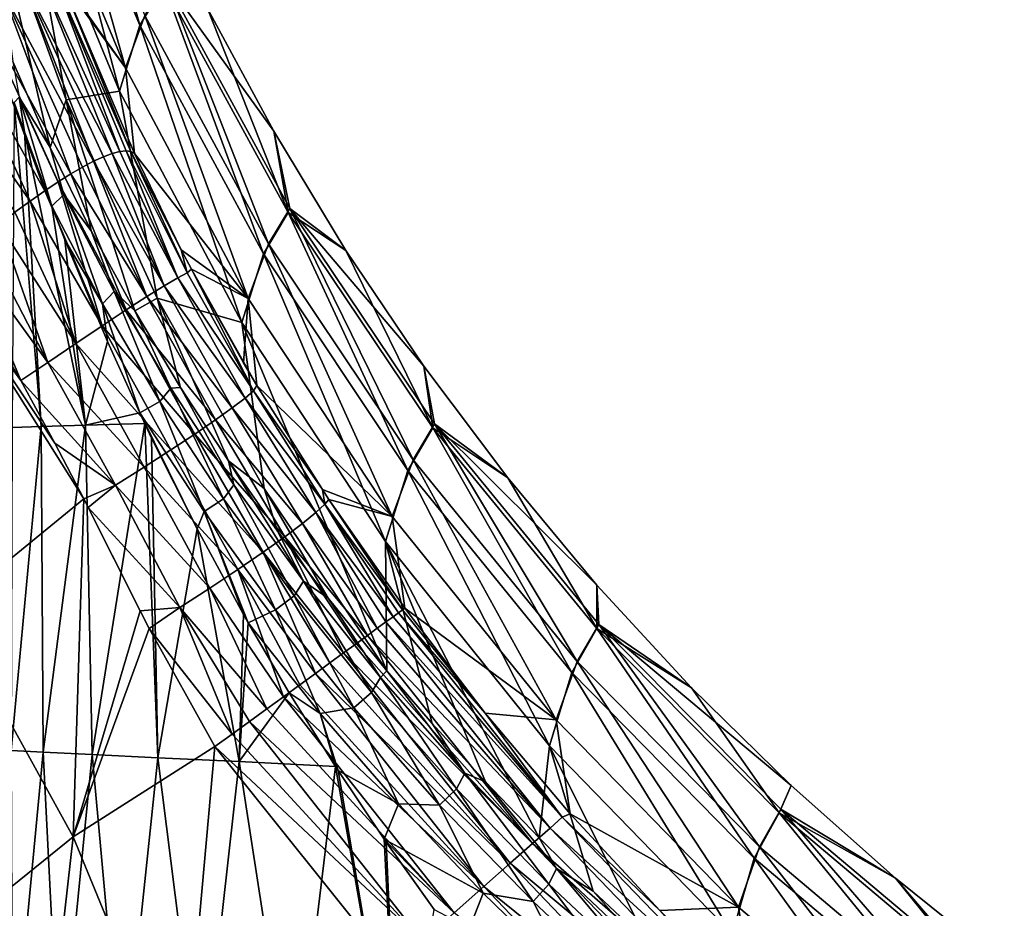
# Model space of a CAD drawing. Header units: metres. Extents: x -109 to 109, y -342 to 116.
# Tile 134 of 213: x 28.19 to 35.26, y -2.49 to 3.89. Entities that reach past the tile are written whole.
import ezdxf

# ---------------------------------------------------------------- set-up
doc = ezdxf.new("R2010")
doc.units = ezdxf.units.M
doc.layers.add('solid_505140_SW0001', color=7, linetype='CONTINUOUS')

msp = doc.modelspace()

# ---------------------------------------------------------------- linework, layer by layer
at = {"layer": 'solid_505140_SW0001'}
for points in [[(28.487915, 5.853257, 5.586347), (28.321859, 5.574512, 11.862857), (29.050468, 3.854663, 11.718528)], [(29.223375, 4.142411, 5.528035), (28.487915, 5.853257, 5.586347), (29.050468, 3.854663, 11.718528)], [(28.354559, 5.640936, -10.575885), (28.946348, 3.5469, -15.98595), (28.226315, 5.277686, -16.190516)], [(29.085403, 3.924201, -10.449349), (28.946348, 3.5469, -15.98595), (28.354559, 5.640936, -10.575885)], [(28.321859, 5.574512, 11.862857), (28.189077, 5.115954, 18.119154), (28.904327, 3.379283, 17.887438)], [(29.050468, 3.854663, 11.718528), (28.321859, 5.574512, 11.862857), (28.904327, 3.379283, 17.887438)], [(28.464703, 4.22648, -19.166346), (28.226315, 5.277686, -16.190516), (28.946348, 3.5469, -15.98595)], [(28.189077, 5.115954, 18.119154), (27.980587, 4.790154, 24.399416), (28.518972, 3.318405, 24.131254)], [(28.904327, 3.379283, 17.887438), (28.189077, 5.115954, 18.119154), (28.518972, 3.318405, 24.131254)], [(28.40624, 2.974081, 27.73753), (28.518972, 3.318405, 24.131254), (27.980587, 4.790154, 24.399416)], [(28.135778, 3.59353, 28.51034), (28.40624, 2.974081, 27.73753), (27.980587, 4.790154, 24.399416)], [(28.851326, 2.931969, -20.049654), (28.211964, 4.173317, -20.12562), (28.336115, 4.206606, -19.820017)], [(28.905886, 2.946112, -19.898041), (28.336115, 4.206606, -19.820017), (28.426741, 4.21016, -19.501141)], [(28.905886, 2.946112, -19.898041), (28.851326, 2.931969, -20.049654), (28.336115, 4.206606, -19.820017)], [(28.985415, 2.945729, -19.589762), (28.426741, 4.21016, -19.501141), (28.481037, 4.183965, -19.17523)], [(28.950718, 2.950655, -19.744034), (28.905886, 2.946112, -19.898041), (28.426741, 4.21016, -19.501141)], [(28.985415, 2.945729, -19.589762), (28.950718, 2.950655, -19.744034), (28.426741, 4.21016, -19.501141)], [(28.481037, 4.183965, -19.17523), (28.464703, 4.22648, -19.166346), (28.946348, 3.5469, -15.98595)], [(29.010059, 2.931279, -19.436905), (28.481037, 4.183965, -19.17523), (28.946348, 3.5469, -15.98595)], [(28.985415, 2.945729, -19.589762), (28.481037, 4.183965, -19.17523), (29.010059, 2.931279, -19.436905)], [(28.553345, 2.785689, -20.589943), (27.873297, 4.020197, -20.671488), (28.056839, 4.110959, -20.41157)], [(28.716307, 2.875762, -20.336498), (28.056839, 4.110959, -20.41157), (28.211964, 4.173317, -20.12562)], [(28.637774, 2.834627, -20.468134), (28.553345, 2.785689, -20.589943), (28.056839, 4.110959, -20.41157)], [(28.716307, 2.875762, -20.336498), (28.637774, 2.834627, -20.468134), (28.056839, 4.110959, -20.41157)], [(28.787848, 2.908401, -20.196415), (28.716307, 2.875762, -20.336498), (28.211964, 4.173317, -20.12562)], [(28.851326, 2.931969, -20.049654), (28.787848, 2.908401, -20.196415), (28.211964, 4.173317, -20.12562)], [(29.223375, 4.142411, 5.528035), (29.050468, 3.854663, 11.718528), (29.937351, 2.210088, 11.582904)], [(29.973816, 2.282835, -10.331182), (29.085403, 3.924201, -10.449349), (29.236736, 4.173257, -4.898343)], [(30.114885, 2.50721, 5.476843), (29.223375, 4.142411, 5.528035), (29.937351, 2.210088, 11.582904)], [(29.536699, 3.974735, 0.003609), (29.223375, 4.142411, 5.528035), (30.114885, 2.50721, 5.476843)], [(29.236736, 4.173257, -4.898343), (29.536699, 3.974735, 0.003609), (30.011475, 3.091959, 0.003584)], [(30.127951, 2.536987, -4.855612), (29.236736, 4.173257, -4.898343), (30.011475, 3.091959, 0.003584)], [(29.973816, 2.282835, -10.331182), (29.236736, 4.173257, -4.898343), (30.127951, 2.536987, -4.855612)], [(28.365704, 2.663891, -20.806767), (27.664589, 3.902435, -20.899817), (27.873297, 4.020197, -20.671488)], [(28.46277, 2.728845, -20.702602), (28.365704, 2.663891, -20.806767), (27.873297, 4.020197, -20.671488)], [(28.553345, 2.785689, -20.589943), (28.46277, 2.728845, -20.702602), (27.873297, 4.020197, -20.671488)], [(30.011475, 3.091959, 0.003584), (29.536699, 3.974735, 0.003609), (30.114885, 2.50721, 5.476843)], [(28.26174, 2.590486, -20.90258), (27.435503, 3.760692, -21.092808), (27.664589, 3.902435, -20.899817)], [(28.365704, 2.663891, -20.806767), (28.26174, 2.590486, -20.90258), (27.664589, 3.902435, -20.899817)], [(29.085403, 3.924201, -10.449349), (29.82732, 1.89103, -15.791271), (28.946348, 3.5469, -15.98595)], [(29.973816, 2.282835, -10.331182), (29.82732, 1.89103, -15.791271), (29.085403, 3.924201, -10.449349)], [(29.050468, 3.854663, 11.718528), (28.904327, 3.379283, 17.887438), (29.781971, 1.717332, 17.66617)], [(29.937351, 2.210088, 11.582904), (29.050468, 3.854663, 11.718528), (29.781971, 1.717332, 17.66617)], [(28.26174, 2.590486, -20.90258), (28.152205, 2.509478, -20.988369), (27.435503, 3.760692, -21.092808)], [(28.183397, 3.335812, 28.670116), (28.40624, 2.974081, 27.73753), (28.135778, 3.59353, 28.51034)], [(29.010059, 2.931279, -19.436905), (28.946348, 3.5469, -15.98595), (29.82732, 1.89103, -15.791271)], [(28.183397, 3.335812, 28.670116), (28.147493, 3.297263, 28.865023), (28.220541, 3.088234, 28.671577)], [(28.183397, 3.335812, 28.670116), (28.502666, 2.63641, 27.796642), (28.40624, 2.974081, 27.73753)], [(28.183397, 3.335812, 28.670116), (28.220541, 3.088234, 28.671577), (28.417141, 2.554697, 28.180531)], [(28.183397, 3.335812, 28.670116), (28.417141, 2.554697, 28.180531), (28.502666, 2.63641, 27.796642)], [(28.904327, 3.379283, 17.887438), (28.518972, 3.318405, 24.131254), (29.174486, 1.893503, 23.87092)], [(29.781971, 1.717332, 17.66617), (28.904327, 3.379283, 17.887438), (29.174486, 1.893503, 23.87092)], [(28.132605, 0.962425, 29.860676), (28.340237, 0.969528, 28.796759), (28.147493, 3.297263, 28.865023)], [(28.340237, 0.969528, 28.796759), (28.220541, 3.088234, 28.671577), (28.147493, 3.297263, 28.865023)], [(28.40624, 2.974081, 27.73753), (28.699591, 2.376575, 27.000658), (28.518972, 3.318405, 24.131254)], [(29.012552, 1.801985, 26.302792), (29.174486, 1.893503, 23.87092), (28.518972, 3.318405, 24.131254)], [(28.699591, 2.376575, 27.000658), (29.012552, 1.801985, 26.302792), (28.518972, 3.318405, 24.131254)], [(28.658468, 0.980415, 27.760567), (28.417141, 2.554697, 28.180531), (28.220541, 3.088234, 28.671577)], [(28.340237, 0.969528, 28.796759), (28.658468, 0.980415, 27.760567), (28.220541, 3.088234, 28.671577)], [(30.529926, 2.234042, 0.003562), (30.011475, 3.091959, 0.003584), (30.114885, 2.50721, 5.476843)], [(30.127951, 2.536987, -4.855612), (30.011475, 3.091959, 0.003584), (30.529926, 2.234042, 0.003562)], [(28.502666, 2.63641, 27.796642), (28.699591, 2.376575, 27.000658), (28.40624, 2.974081, 27.73753)], [(29.224348, 1.981751, -20.284813), (28.716307, 2.875762, -20.336498), (28.787848, 2.908401, -20.196415)], [(29.224348, 1.981751, -20.284813), (28.787848, 2.908401, -20.196415), (28.851326, 2.931969, -20.049654)], [(29.321716, 2.039438, -20.050179), (28.851326, 2.931969, -20.049654), (28.905886, 2.946112, -19.898041)], [(29.321716, 2.039438, -20.050179), (29.224348, 1.981751, -20.284813), (28.851326, 2.931969, -20.049654)], [(29.321716, 2.039438, -20.050179), (28.905886, 2.946112, -19.898041), (28.950718, 2.950655, -19.744034)], [(29.389658, 2.075682, -19.801338), (28.950718, 2.950655, -19.744034), (28.985415, 2.945729, -19.589762)], [(29.389658, 2.075682, -19.801338), (29.321716, 2.039438, -20.050179), (28.950718, 2.950655, -19.744034)], [(28.985415, 2.945729, -19.589762), (29.010059, 2.931279, -19.436905), (29.347069, 2.240175, -19.534405)], [(29.389658, 2.075682, -19.801338), (28.985415, 2.945729, -19.589762), (29.347069, 2.240175, -19.534405)], [(29.347069, 2.240175, -19.534405), (29.010059, 2.931279, -19.436905), (29.82732, 1.89103, -15.791271)], [(29.099859, 1.903982, -20.499659), (28.553345, 2.785689, -20.589943), (28.637774, 2.834627, -20.468134)], [(29.099859, 1.903982, -20.499659), (28.637774, 2.834627, -20.468134), (28.716307, 2.875762, -20.336498)], [(29.224348, 1.981751, -20.284813), (29.099859, 1.903982, -20.499659), (28.716307, 2.875762, -20.336498)], [(28.95055, 1.807493, -20.689142), (28.46277, 2.728845, -20.702602), (28.553345, 2.785689, -20.589943)], [(29.099859, 1.903982, -20.499659), (28.95055, 1.807493, -20.689142), (28.553345, 2.785689, -20.589943)], [(28.779343, 1.694123, -20.848495), (28.365704, 2.663891, -20.806767), (28.46277, 2.728845, -20.702602)], [(28.95055, 1.807493, -20.689142), (28.779343, 1.694123, -20.848495), (28.46277, 2.728845, -20.702602)], [(28.779343, 1.694123, -20.848495), (28.26174, 2.590486, -20.90258), (28.365704, 2.663891, -20.806767)], [(28.781912, 1.852903, 27.312235), (28.502666, 2.63641, 27.796642), (28.417141, 2.554697, 28.180531)], [(28.502666, 2.63641, 27.796642), (28.864967, 1.939621, 26.938416), (28.699591, 2.376575, 27.000658)], [(28.781912, 1.852903, 27.312235), (28.864967, 1.939621, 26.938416), (28.502666, 2.63641, 27.796642)], [(28.590702, 1.566896, -20.974979), (28.152205, 2.509478, -20.988369), (28.26174, 2.590486, -20.90258)], [(28.779343, 1.694123, -20.848495), (28.590702, 1.566896, -20.974979), (28.26174, 2.590486, -20.90258)], [(28.658468, 0.980415, 27.760567), (28.511692, 2.31182, 27.957983), (28.417141, 2.554697, 28.180531)], [(28.781912, 1.852903, 27.312235), (28.417141, 2.554697, 28.180531), (28.511692, 2.31182, 27.957983)], [(28.590702, 1.566896, -20.974979), (28.038435, 2.421812, -21.062805), (28.152205, 2.509478, -20.988369)], [(30.114885, 2.50721, 5.476843), (29.937351, 2.210088, 11.582904), (30.974728, 0.655218, 11.457175)], [(31.01203, 0.731188, -10.222415), (29.973816, 2.282835, -10.331182), (30.127951, 2.536987, -4.855612)], [(31.154711, 0.961843, 5.433217), (30.114885, 2.50721, 5.476843), (30.974728, 0.655218, 11.457175)], [(30.529926, 2.234042, 0.003562), (30.114885, 2.50721, 5.476843), (31.154711, 0.961843, 5.433217)], [(30.127951, 2.536987, -4.855612), (30.529926, 2.234042, 0.003562), (31.090759, 1.403136, 0.00354)], [(31.167597, 0.990587, -4.820223), (30.127951, 2.536987, -4.855612), (31.090759, 1.403136, 0.00354)], [(31.01203, 0.731188, -10.222415), (30.127951, 2.536987, -4.855612), (31.167597, 0.990587, -4.820223)], [(28.389332, 1.429018, -21.066172), (27.922579, 2.329157, -21.124466), (28.038435, 2.421812, -21.062805)], [(28.590702, 1.566896, -20.974979), (28.389332, 1.429018, -21.066172), (28.038435, 2.421812, -21.062805)], [(28.864967, 1.939621, 26.938416), (29.012552, 1.801985, 26.302792), (28.699591, 2.376575, 27.000658)], [(28.389332, 1.429018, -21.066172), (27.806084, 2.232766, -21.172791), (27.922579, 2.329157, -21.124466)], [(28.658468, 0.980415, 27.760567), (28.816744, 1.580525, 27.291397), (28.511692, 2.31182, 27.957983)], [(28.781912, 1.852903, 27.312235), (28.511692, 2.31182, 27.957983), (28.816744, 1.580525, 27.291397)], [(29.973816, 2.282835, -10.331182), (30.861399, 0.324796, -15.608213), (29.82732, 1.89103, -15.791271)], [(31.01203, 0.731188, -10.222415), (30.861399, 0.324796, -15.608213), (29.973816, 2.282835, -10.331182)], [(27.806084, 2.232766, -21.172791), (28.194447, 1.300357, -21.117594), (27.690016, 2.133652, -21.20755)], [(28.389332, 1.429018, -21.066172), (28.194447, 1.300357, -21.117594), (27.806084, 2.232766, -21.172791)], [(29.420284, 2.099721, -19.543327), (29.347069, 2.240175, -19.534405), (29.82732, 1.89103, -15.791271)], [(29.389658, 2.075682, -19.801338), (29.347069, 2.240175, -19.534405), (29.420284, 2.099721, -19.543327)], [(29.937351, 2.210088, 11.582904), (29.781971, 1.717332, 17.66617), (30.81415, 0.14498, 17.457333)], [(30.974728, 0.655218, 11.457175), (29.937351, 2.210088, 11.582904), (30.81415, 0.14498, 17.457333)], [(31.090759, 1.403136, 0.00354), (30.529926, 2.234042, 0.003562), (31.154711, 0.961843, 5.433217)], [(28.194447, 1.300357, -21.117594), (27.590866, 2.126013, -21.230862), (27.690016, 2.133652, -21.20755)], [(28.646271, 0.450881, -21.056499), (27.670477, -0.34722, -21.230862), (27.590866, 2.126013, -21.230862)], [(28.438635, 0.850308, -21.082207), (28.646271, 0.450881, -21.056499), (27.590866, 2.126013, -21.230862)], [(28.194447, 1.300357, -21.117594), (28.438635, 0.850308, -21.082207), (27.590866, 2.126013, -21.230862)], [(29.866947, 1.225522, -19.790981), (29.321716, 2.039438, -20.050179), (29.389658, 2.075682, -19.801338)], [(29.866947, 1.225522, -19.790981), (29.389658, 2.075682, -19.801338), (29.420284, 2.099721, -19.543327)], [(29.79413, 1.426815, -19.54546), (29.420284, 2.099721, -19.543327), (29.82732, 1.89103, -15.791271)], [(29.890232, 1.264225, -19.53808), (29.420284, 2.099721, -19.543327), (29.79413, 1.426815, -19.54546)], [(29.866947, 1.225522, -19.790981), (29.420284, 2.099721, -19.543327), (29.890232, 1.264225, -19.53808)], [(29.713831, 1.103791, -20.264402), (29.099859, 1.903982, -20.499659), (29.224348, 1.981751, -20.284813)], [(29.806055, 1.173741, -20.035089), (29.224348, 1.981751, -20.284813), (29.321716, 2.039438, -20.050179)], [(29.806055, 1.173741, -20.035089), (29.713831, 1.103791, -20.264402), (29.224348, 1.981751, -20.284813)], [(29.866947, 1.225522, -19.790981), (29.806055, 1.173741, -20.035089), (29.321716, 2.039438, -20.050179)], [(28.781912, 1.852903, 27.312235), (29.193054, 1.150587, 26.460165), (28.864967, 1.939621, 26.938416)], [(28.864967, 1.939621, 26.938416), (29.271759, 1.244636, 26.099188), (29.012552, 1.801985, 26.302792)], [(29.193054, 1.150587, 26.460165), (29.271759, 1.244636, 26.099188), (28.864967, 1.939621, 26.938416)], [(28.781912, 1.852903, 27.312235), (28.816744, 1.580525, 27.291397), (29.049032, 1.067443, 26.829718)], [(28.781912, 1.852903, 27.312235), (29.049032, 1.067443, 26.829718), (29.193054, 1.150587, 26.460165)], [(29.592493, 1.017362, -20.473278), (28.95055, 1.807493, -20.689142), (29.099859, 1.903982, -20.499659)], [(29.012552, 1.801985, 26.302792), (29.342133, 1.250616, 25.645538), (29.174486, 1.893503, 23.87092)], [(29.713831, 1.103791, -20.264402), (29.592493, 1.017362, -20.473278), (29.099859, 1.903982, -20.499659)], [(29.685373, 0.722804, 25.029982), (29.942986, 0.524454, 23.620056), (29.174486, 1.893503, 23.87092)], [(29.781971, 1.717332, 17.66617), (29.174486, 1.893503, 23.87092), (29.942986, 0.524454, 23.620056)], [(29.342133, 1.250616, 25.645538), (29.685373, 0.722804, 25.029982), (29.174486, 1.893503, 23.87092)], [(29.890232, 1.264225, -19.53808), (29.79413, 1.426815, -19.54546), (29.82732, 1.89103, -15.791271)], [(29.890232, 1.264225, -19.53808), (29.82732, 1.89103, -15.791271), (30.861399, 0.324796, -15.608213)], [(29.444265, 0.916146, -20.656082), (28.779343, 1.694123, -20.848495), (28.95055, 1.807493, -20.689142)], [(29.592493, 1.017362, -20.473278), (29.444265, 0.916146, -20.656082), (28.95055, 1.807493, -20.689142)], [(29.271759, 1.244636, 26.099188), (29.342133, 1.250616, 25.645538), (29.012552, 1.801985, 26.302792)], [(29.781971, 1.717332, 17.66617), (29.942986, 0.524454, 23.620056), (30.825045, -0.785029, 23.364351)], [(30.81415, 0.14498, 17.457333), (29.781971, 1.717332, 17.66617), (30.825045, -0.785029, 23.364351)], [(29.27219, 0.802275, -20.80817), (28.590702, 1.566896, -20.974979), (28.779343, 1.694123, -20.848495)], [(29.444265, 0.916146, -20.656082), (29.27219, 0.802275, -20.80817), (28.779343, 1.694123, -20.848495)], [(29.080973, 0.67877, -20.926897), (28.389332, 1.429018, -21.066172), (28.590702, 1.566896, -20.974979)], [(29.27219, 0.802275, -20.80817), (29.080973, 0.67877, -20.926897), (28.590702, 1.566896, -20.974979)], [(28.658468, 0.980415, 27.760567), (29.049032, 1.067443, 26.829718), (28.816744, 1.580525, 27.291397)], [(28.875513, 0.548758, -21.009861), (28.194447, 1.300357, -21.117594), (28.389332, 1.429018, -21.066172)], [(29.080973, 0.67877, -20.926897), (28.875513, 0.548758, -21.009861), (28.389332, 1.429018, -21.066172)], [(31.692575, 0.601326, 0.00352), (31.090759, 1.403136, 0.00354), (31.154711, 0.961843, 5.433217)], [(31.167597, 0.990587, -4.820223), (31.090759, 1.403136, 0.00354), (31.692575, 0.601326, 0.00352)], [(28.875513, 0.548758, -21.009861), (28.438635, 0.850308, -21.082207), (28.194447, 1.300357, -21.117594)], [(29.193054, 1.150587, 26.460165), (29.650791, 0.450846, 25.632023), (29.271759, 1.244636, 26.099188)], [(29.271759, 1.244636, 26.099188), (29.724836, 0.550994, 25.283195), (29.342133, 1.250616, 25.645538)], [(29.650791, 0.450846, 25.632023), (29.724836, 0.550994, 25.283195), (29.271759, 1.244636, 26.099188)], [(29.724836, 0.550994, 25.283195), (29.685373, 0.722804, 25.029982), (29.342133, 1.250616, 25.645538)], [(30.377983, 0.412443, -19.743988), (29.806055, 1.173741, -20.035089), (29.866947, 1.225522, -19.790981)], [(29.866947, 1.225522, -19.790981), (29.890232, 1.264225, -19.53808), (30.360851, 0.51731, -19.485384)], [(30.377983, 0.412443, -19.743988), (29.866947, 1.225522, -19.790981), (30.360851, 0.51731, -19.485384)], [(30.360851, 0.51731, -19.485384), (29.890232, 1.264225, -19.53808), (30.861399, 0.324796, -15.608213)], [(29.510702, 0.359668, 25.988276), (29.193054, 1.150587, 26.460165), (29.049032, 1.067443, 26.829718)], [(29.510702, 0.359668, 25.988276), (29.650791, 0.450846, 25.632023), (29.193054, 1.150587, 26.460165)], [(30.314882, 0.352998, -19.997404), (29.713831, 1.103791, -20.264402), (29.806055, 1.173741, -20.035089)], [(30.377983, 0.412443, -19.743988), (30.314882, 0.352998, -19.997404), (29.806055, 1.173741, -20.035089)], [(28.658468, 0.980415, 27.760567), (29.084692, 0.991602, 26.761948), (29.049032, 1.067443, 26.829718)], [(29.134192, 0.887542, 26.669167), (29.049032, 1.067443, 26.829718), (29.084692, 0.991602, 26.761948)], [(29.460732, 0.234251, 26.092026), (29.049032, 1.067443, 26.829718), (29.134192, 0.887542, 26.669167)], [(29.510702, 0.359668, 25.988276), (29.049032, 1.067443, 26.829718), (29.460732, 0.234251, 26.092026)], [(30.218302, 0.274229, -20.234465), (29.592493, 1.017362, -20.473278), (29.713831, 1.103791, -20.264402)], [(30.314882, 0.352998, -19.997404), (30.218302, 0.274229, -20.234465), (29.713831, 1.103791, -20.264402)], [(28.707539, -1.386465, 27.585768), (29.084692, 0.991602, 26.761948), (28.658468, 0.980415, 27.760567)], [(28.707539, -1.386465, 27.585768), (29.179146, -1.409242, 26.541361), (29.084692, 0.991602, 26.761948)], [(29.179146, -1.409242, 26.541361), (29.134192, 0.887542, 26.669167), (29.084692, 0.991602, 26.761948)], [(30.090643, 0.17812, -20.44895), (29.444265, 0.916146, -20.656082), (29.592493, 1.017362, -20.473278)], [(30.218302, 0.274229, -20.234465), (30.090643, 0.17812, -20.44895), (29.592493, 1.017362, -20.473278)], [(32.190964, -0.717172, -10.124), (31.01203, 0.731188, -10.222415), (31.167597, 0.990587, -4.820223)], [(31.167597, 0.990587, -4.820223), (31.692575, 0.601326, 0.00352), (32.333866, -0.16937, 0.003503)], [(32.346645, -0.452514, -4.792484), (31.167597, 0.990587, -4.820223), (32.333866, -0.16937, 0.003503)], [(32.190964, -0.717172, -10.124), (31.167597, 0.990587, -4.820223), (32.346645, -0.452514, -4.792484)], [(28.125166, -1.358339, 29.799059), (28.340237, 0.969528, 28.796759), (28.132605, 0.962425, 29.860676)], [(28.125166, -1.358339, 29.799059), (28.354755, -1.369427, 28.676167), (28.340237, 0.969528, 28.796759)], [(28.354755, -1.369427, 28.676167), (28.658468, 0.980415, 27.760567), (28.340237, 0.969528, 28.796759)], [(28.354755, -1.369427, 28.676167), (28.707539, -1.386465, 27.585768), (28.658468, 0.980415, 27.760567)], [(31.154711, 0.961843, 5.433217), (30.974728, 0.655218, 11.457175), (32.153492, -0.796306, 11.342444)], [(32.333824, -0.480276, 5.397534), (31.154711, 0.961843, 5.433217), (32.153492, -0.796306, 11.342444)], [(31.692575, 0.601326, 0.00352), (31.154711, 0.961843, 5.433217), (32.333824, -0.480276, 5.397534)], [(28.875513, 0.548758, -21.009861), (28.646271, 0.450881, -21.056499), (28.438635, 0.850308, -21.082207)], [(29.179146, -1.409242, 26.541361), (29.460732, 0.234251, 26.092026), (29.134192, 0.887542, 26.669167)], [(29.934332, 0.066669, -20.634672), (29.27219, 0.802275, -20.80817), (29.444265, 0.916146, -20.656082)], [(30.090643, 0.17812, -20.44895), (29.934332, 0.066669, -20.634672), (29.444265, 0.916146, -20.656082)], [(29.752975, -0.057512, -20.786867), (29.080973, 0.67877, -20.926897), (29.27219, 0.802275, -20.80817)], [(29.934332, 0.066669, -20.634672), (29.752975, -0.057512, -20.786867), (29.27219, 0.802275, -20.80817)], [(29.685373, 0.722804, 25.029982), (30.039589, 0.218472, 24.456238), (29.942986, 0.524454, 23.620056)], [(30.22624, -0.141423, 24.495197), (30.039589, 0.218472, 24.456238), (29.685373, 0.722804, 25.029982)], [(29.724836, 0.550994, 25.283195), (30.22624, -0.141423, 24.495197), (29.685373, 0.722804, 25.029982)], [(31.01203, 0.731188, -10.222415), (32.039391, -1.137878, -15.438402), (30.861399, 0.324796, -15.608213)], [(32.190964, -0.717172, -10.124), (32.039391, -1.137878, -15.438402), (31.01203, 0.731188, -10.222415)], [(29.551832, -0.190954, -20.902754), (28.875513, 0.548758, -21.009861), (29.080973, 0.67877, -20.926897)], [(29.752975, -0.057512, -20.786867), (29.551832, -0.190954, -20.902754), (29.080973, 0.67877, -20.926897)], [(30.974728, 0.655218, 11.457175), (30.81415, 0.14498, 17.457333), (31.991627, -1.323694, 17.262793)], [(32.153492, -0.796306, 11.342444), (30.974728, 0.655218, 11.457175), (31.991627, -1.323694, 17.262793)], [(32.333866, -0.16937, 0.003503), (31.692575, 0.601326, 0.00352), (32.333824, -0.480276, 5.397534)], [(28.875513, 0.548758, -21.009861), (28.677483, 0.389373, -21.053001), (28.646271, 0.450881, -21.056499)], [(29.336285, -0.330124, -20.979702), (28.677483, 0.389373, -21.053001), (28.875513, 0.548758, -21.009861)], [(29.551832, -0.190954, -20.902754), (29.336285, -0.330124, -20.979702), (28.875513, 0.548758, -21.009861)], [(29.650791, 0.450846, 25.632023), (30.157017, -0.246509, 24.832628), (29.724836, 0.550994, 25.283195)], [(30.157017, -0.246509, 24.832628), (30.22624, -0.141423, 24.495197), (29.724836, 0.550994, 25.283195)], [(30.403143, -0.263598, 23.922808), (30.825045, -0.785029, 23.364351), (29.942986, 0.524454, 23.620056)], [(30.039589, 0.218472, 24.456238), (30.403143, -0.263598, 23.922808), (29.942986, 0.524454, 23.620056)], [(30.408262, 0.445993, -19.480091), (30.360851, 0.51731, -19.485384), (30.861399, 0.324796, -15.608213)], [(30.377983, 0.412443, -19.743988), (30.360851, 0.51731, -19.485384), (30.408262, 0.445993, -19.480091)], [(28.646271, 0.450881, -21.056499), (28.569906, -1.977999, -21.057859), (27.670477, -0.34722, -21.230862)], [(29.051016, -0.353339, -21.019148), (28.569906, -1.977999, -21.057859), (28.646271, 0.450881, -21.056499)], [(29.051016, -0.353339, -21.019148), (28.646271, 0.450881, -21.056499), (28.677483, 0.389373, -21.053001)], [(29.510702, 0.359668, 25.988276), (30.02309, -0.347798, 25.173292), (29.650791, 0.450846, 25.632023)], [(30.02309, -0.347798, 25.173292), (30.157017, -0.246509, 24.832628), (29.650791, 0.450846, 25.632023)], [(30.377983, 0.412443, -19.743988), (30.408262, 0.445993, -19.480091), (30.93696, -0.34688, -19.605213)], [(30.953936, -0.334512, -19.44923), (30.408262, 0.445993, -19.480091), (30.861399, 0.324796, -15.608213)], [(30.93696, -0.34688, -19.605213), (30.408262, 0.445993, -19.480091), (30.953936, -0.334512, -19.44923)], [(29.336285, -0.330124, -20.979702), (29.051016, -0.353339, -21.019148), (28.677483, 0.389373, -21.053001)], [(29.510702, 0.359668, 25.988276), (29.460732, 0.234251, 26.092026), (29.793528, -0.379314, 25.559589)], [(29.510702, 0.359668, 25.988276), (29.793528, -0.379314, 25.559589), (29.828262, -0.440724, 25.506941)], [(29.510702, 0.359668, 25.988276), (29.828262, -0.440724, 25.506941), (30.02309, -0.347798, 25.173292)], [(30.377983, 0.412443, -19.743988), (30.868355, -0.396997, -19.908365), (30.314882, 0.352998, -19.997404)], [(30.377983, 0.412443, -19.743988), (30.93696, -0.34688, -19.605213), (30.908346, -0.367782, -19.758715)], [(30.377983, 0.412443, -19.743988), (30.908346, -0.367782, -19.758715), (30.868355, -0.396997, -19.908365)], [(30.314882, 0.352998, -19.997404), (30.755701, -0.479297, -20.19083), (30.218302, 0.274229, -20.234465)], [(30.314882, 0.352998, -19.997404), (30.868355, -0.396997, -19.908365), (30.817322, -0.434279, -20.052837)], [(30.314882, 0.352998, -19.997404), (30.817322, -0.434279, -20.052837), (30.755701, -0.479297, -20.19083)], [(30.953936, -0.334512, -19.44923), (30.861399, 0.324796, -15.608213), (32.039391, -1.137878, -15.438402)], [(29.179146, -1.409242, 26.541361), (29.763741, -1.437476, 25.555882), (29.460732, 0.234251, 26.092026)], [(29.763741, -1.437476, 25.555882), (29.793528, -0.379314, 25.559589), (29.460732, 0.234251, 26.092026)], [(30.22624, -0.141423, 24.495197), (30.403143, -0.263598, 23.922808), (30.039589, 0.218472, 24.456238)], [(30.218302, 0.274229, -20.234465), (30.684044, -0.531645, -20.321115), (30.090643, 0.17812, -20.44895)], [(30.218302, 0.274229, -20.234465), (30.755701, -0.479297, -20.19083), (30.684044, -0.531645, -20.321115)], [(30.090643, 0.17812, -20.44895), (30.51309, -0.656538, -20.554337), (29.934332, 0.066669, -20.634672)], [(30.090643, 0.17812, -20.44895), (30.684044, -0.531645, -20.321115), (30.602921, -0.590912, -20.442665)], [(30.090643, 0.17812, -20.44895), (30.602921, -0.590912, -20.442665), (30.51309, -0.656538, -20.554337)], [(30.81415, 0.14498, 17.457333), (30.825045, -0.785029, 23.364351), (31.150723, -1.16338, 22.972506)], [(31.5322, -1.583062, 22.552332), (30.81415, 0.14498, 17.457333), (31.150723, -1.16338, 22.972506)], [(31.917805, -1.984332, 22.166082), (31.991627, -1.323694, 17.262793), (30.81415, 0.14498, 17.457333)], [(31.5322, -1.583062, 22.552332), (31.917805, -1.984332, 22.166082), (30.81415, 0.14498, 17.457333)], [(29.934332, 0.066669, -20.634672), (30.310329, -0.804672, -20.744493), (29.752975, -0.057512, -20.786867)], [(29.934332, 0.066669, -20.634672), (30.51309, -0.656538, -20.554337), (30.415297, -0.727984, -20.655222)], [(29.934332, 0.066669, -20.634672), (30.415297, -0.727984, -20.655222), (30.310329, -0.804672, -20.744493)], [(29.752975, -0.057512, -20.786867), (30.082727, -0.970966, -20.885063), (29.551832, -0.190954, -20.902754)], [(29.752975, -0.057512, -20.786867), (30.310329, -0.804672, -20.744493), (30.199181, -0.88588, -20.82131)], [(29.752975, -0.057512, -20.786867), (30.199181, -0.88588, -20.82131), (30.082727, -0.970966, -20.885063)], [(30.157017, -0.246509, 24.832628), (30.713871, -0.94114, 24.0676), (30.22624, -0.141423, 24.495197)], [(30.22624, -0.141423, 24.495197), (30.778273, -0.832248, 23.740711), (30.403143, -0.263598, 23.922808)], [(30.713871, -0.94114, 24.0676), (30.778273, -0.832248, 23.740711), (30.22624, -0.141423, 24.495197)], [(29.551832, -0.190954, -20.902754), (29.962004, -1.059179, -20.935179), (29.336285, -0.330124, -20.979702)], [(29.551832, -0.190954, -20.902754), (30.082727, -0.970966, -20.885063), (29.962004, -1.059179, -20.935179)], [(33.01302, -0.90701, 0.003483), (32.333866, -0.16937, 0.003503), (32.333824, -0.480276, 5.397534)], [(32.346645, -0.452514, -4.792484), (32.333866, -0.16937, 0.003503), (33.01302, -0.90701, 0.003483)], [(30.02309, -0.347798, 25.173292), (30.586582, -1.051383, 24.393568), (30.157017, -0.246509, 24.832628)], [(30.586582, -1.051383, 24.393568), (30.713871, -0.94114, 24.0676), (30.157017, -0.246509, 24.832628)], [(30.778273, -0.832248, 23.740711), (30.825045, -0.785029, 23.364351), (30.403143, -0.263598, 23.922808)], [(28.569906, -1.977999, -21.057859), (27.528831, -2.817675, -21.230862), (27.670477, -0.34722, -21.230862)], [(29.051016, -0.353339, -21.019148), (29.116137, -0.480949, -21.014864), (28.569906, -1.977999, -21.057859)], [(29.336285, -0.330124, -20.979702), (29.116137, -0.480949, -21.014864), (29.051016, -0.353339, -21.019148)], [(29.336285, -0.330124, -20.979702), (29.712868, -1.241246, -20.992785), (29.116137, -0.480949, -21.014864)], [(29.336285, -0.330124, -20.979702), (29.838102, -1.14972, -20.971214), (29.712868, -1.241246, -20.992785)], [(29.336285, -0.330124, -20.979702), (29.962004, -1.059179, -20.935179), (29.838102, -1.14972, -20.971214)], [(30.344978, -1.092214, 24.78068), (30.02309, -0.347798, 25.173292), (29.828262, -0.440724, 25.506941)], [(30.344978, -1.092214, 24.78068), (30.586582, -1.051383, 24.393568), (30.02309, -0.347798, 25.173292)], [(30.908346, -0.367782, -19.758715), (30.93696, -0.34688, -19.605213), (31.531143, -1.088296, -19.459314)], [(30.93696, -0.34688, -19.605213), (30.953936, -0.334512, -19.44923), (31.531143, -1.088296, -19.459314)], [(31.531143, -1.088296, -19.459314), (30.953936, -0.334512, -19.44923), (32.039391, -1.137878, -15.438402)], [(29.763741, -1.437476, 25.555882), (29.828262, -0.440724, 25.506941), (29.793528, -0.379314, 25.559589)], [(30.817322, -0.434279, -20.052837), (30.868355, -0.396997, -19.908365), (32.083496, -1.837657, -19.77788)], [(30.868355, -0.396997, -19.908365), (30.908346, -0.367782, -19.758715), (32.083496, -1.837657, -19.77788)], [(32.083496, -1.837657, -19.77788), (30.908346, -0.367782, -19.758715), (31.531143, -1.088296, -19.459314)], [(29.116137, -0.480949, -21.014864), (29.587078, -1.329251, -21), (28.569906, -1.977999, -21.057859)], [(29.712868, -1.241246, -20.992785), (29.587078, -1.329251, -21), (29.116137, -0.480949, -21.014864)], [(29.763741, -1.437476, 25.555882), (30.122715, -0.94348, 25.080879), (29.828262, -0.440724, 25.506941)], [(30.344978, -1.092214, 24.78068), (29.828262, -0.440724, 25.506941), (30.122715, -0.94348, 25.080879)], [(30.684044, -0.531645, -20.321115), (30.755701, -0.479297, -20.19083), (31.996445, -1.91458, -20.070662)], [(30.755701, -0.479297, -20.19083), (30.817322, -0.434279, -20.052837), (31.996445, -1.91458, -20.070662)], [(31.996445, -1.91458, -20.070662), (30.817322, -0.434279, -20.052837), (32.083496, -1.837657, -19.77788)], [(32.333824, -0.480276, 5.397534), (32.153492, -0.796306, 11.342444), (33.463306, -2.131748, 11.239717)], [(33.500317, -2.049583, -10.036797), (32.190964, -0.717172, -10.124), (32.346645, -0.452514, -4.792484)], [(33.641998, -1.806634, 5.370104), (32.333824, -0.480276, 5.397534), (33.463306, -2.131748, 11.239717)], [(33.01302, -0.90701, 0.003483), (32.333824, -0.480276, 5.397534), (33.641998, -1.806634, 5.370104)], [(32.346645, -0.452514, -4.792484), (33.01302, -0.90701, 0.003483), (33.728336, -1.609735, 0.003466)], [(33.654861, -1.779786, -4.772636), (32.346645, -0.452514, -4.792484), (33.728336, -1.609735, 0.003466)], [(33.500317, -2.049583, -10.036797), (32.346645, -0.452514, -4.792484), (33.654861, -1.779786, -4.772636)], [(30.602921, -0.590912, -20.442665), (30.684044, -0.531645, -20.321115), (31.870411, -2.025951, -20.336987)], [(31.870411, -2.025951, -20.336987), (30.684044, -0.531645, -20.321115), (31.996445, -1.91458, -20.070662)], [(30.51309, -0.656538, -20.554337), (30.602921, -0.590912, -20.442665), (31.870411, -2.025951, -20.336987)], [(30.415297, -0.727984, -20.655222), (30.51309, -0.656538, -20.554337), (31.709724, -2.167947, -20.567711)], [(31.709724, -2.167947, -20.567711), (30.51309, -0.656538, -20.554337), (31.870411, -2.025951, -20.336987)], [(30.310329, -0.804672, -20.744493), (30.415297, -0.727984, -20.655222), (31.709724, -2.167947, -20.567711)], [(32.190964, -0.717172, -10.124), (33.350826, -2.483989, -15.283347), (32.039391, -1.137878, -15.438402)], [(33.500317, -2.049583, -10.036797), (33.350826, -2.483989, -15.283347), (32.190964, -0.717172, -10.124)], [(30.199181, -0.88588, -20.82131), (30.310329, -0.804672, -20.744493), (31.519901, -2.335694, -20.754913)], [(31.519901, -2.335694, -20.754913), (30.310329, -0.804672, -20.744493), (31.709724, -2.167947, -20.567711)], [(30.713871, -0.94114, 24.0676), (31.323515, -1.632224, 23.343306), (30.778273, -0.832248, 23.740711)], [(30.778273, -0.832248, 23.740711), (31.383261, -1.52056, 23.026083), (30.825045, -0.785029, 23.364351)], [(31.323515, -1.632224, 23.343306), (31.383261, -1.52056, 23.026083), (30.778273, -0.832248, 23.740711)], [(31.383261, -1.52056, 23.026083), (31.150723, -1.16338, 22.972506), (30.825045, -0.785029, 23.364351)], [(32.153492, -0.796306, 11.342444), (31.991627, -1.323694, 17.262793), (33.303856, -2.675541, 17.084295)], [(33.463306, -2.131748, 11.239717), (32.153492, -0.796306, 11.342444), (33.303856, -2.675541, 17.084295)], [(30.082727, -0.970966, -20.885063), (30.199181, -0.88588, -20.82131), (31.519901, -2.335694, -20.754913)], [(33.728336, -1.609735, 0.003466), (33.01302, -0.90701, 0.003483), (33.641998, -1.806634, 5.370104)], [(29.763741, -1.437476, 25.555882), (30.454769, -1.473351, 24.640577), (30.122715, -0.94348, 25.080879)], [(29.962004, -1.059179, -20.935179), (30.082727, -0.970966, -20.885063), (31.307463, -2.523437, -20.892166)], [(31.307463, -2.523437, -20.892166), (30.082727, -0.970966, -20.885063), (31.519901, -2.335694, -20.754913)], [(30.344978, -1.092214, 24.78068), (30.122715, -0.94348, 25.080879), (30.454769, -1.473351, 24.640577)], [(30.586582, -1.051383, 24.393568), (31.203217, -1.750355, 23.65555), (30.713871, -0.94114, 24.0676)], [(31.203217, -1.750355, 23.65555), (31.323515, -1.632224, 23.343306), (30.713871, -0.94114, 24.0676)], [(29.962004, -1.059179, -20.935179), (31.307463, -2.523437, -20.892166), (29.838102, -1.14972, -20.971214)], [(30.344978, -1.092214, 24.78068), (30.907005, -1.740286, 24.088022), (30.586582, -1.051383, 24.393568)], [(30.907005, -1.740286, 24.088022), (31.203217, -1.750355, 23.65555), (30.586582, -1.051383, 24.393568)], [(30.344978, -1.092214, 24.78068), (30.454769, -1.473351, 24.640577), (30.47331, -1.501905, 24.617153)], [(30.344978, -1.092214, 24.78068), (30.47331, -1.501905, 24.617153), (30.907005, -1.740286, 24.088022)], [(32.14222, -1.81332, -19.469219), (31.531143, -1.088296, -19.459314), (32.039391, -1.137878, -15.438402)], [(32.083496, -1.837657, -19.77788), (31.531143, -1.088296, -19.459314), (32.14222, -1.81332, -19.469219)], [(29.712868, -1.241246, -20.992785), (29.838102, -1.14972, -20.971214), (31.079706, -2.724739, -20.974758)], [(31.307463, -2.523437, -20.892166), (31.079706, -2.724739, -20.974758), (29.838102, -1.14972, -20.971214)], [(31.383261, -1.52056, 23.026083), (31.5322, -1.583062, 22.552332), (31.150723, -1.16338, 22.972506)], [(32.14222, -1.81332, -19.469219), (32.039391, -1.137878, -15.438402), (33.350826, -2.483989, -15.283347)], [(29.712868, -1.241246, -20.992785), (31.079706, -2.724739, -20.974758), (29.587078, -1.329251, -21)], [(29.587078, -1.329251, -21), (29.359341, -3.894922, -21), (28.569906, -1.977999, -21.057859)], [(30.854897, -2.91133, -21), (29.359341, -3.894922, -21), (29.587078, -1.329251, -21)], [(30.854897, -2.91133, -21), (29.587078, -1.329251, -21), (31.079706, -2.724739, -20.974758)], [(31.917805, -1.984332, 22.166082), (32.306309, -2.367702, 21.812489), (31.991627, -1.323694, 17.262793)], [(32.69709, -2.734108, 21.489908), (33.303856, -2.675541, 17.084295), (31.991627, -1.323694, 17.262793)], [(32.306309, -2.367702, 21.812489), (32.69709, -2.734108, 21.489908), (31.991627, -1.323694, 17.262793)], [(28.135557, -3.698812, 28.715034), (28.354755, -1.369427, 28.676167), (28.125166, -1.358339, 29.799059)], [(28.135557, -3.698812, 28.715034), (28.474428, -3.743362, 27.642036), (28.354755, -1.369427, 28.676167)], [(28.474428, -3.743362, 27.642036), (28.707539, -1.386465, 27.585768), (28.354755, -1.369427, 28.676167)], [(28.474428, -3.743362, 27.642036), (28.927414, -3.802913, 26.612762), (28.707539, -1.386465, 27.585768)], [(28.927414, -3.802913, 26.612762), (29.179146, -1.409242, 26.541361), (28.707539, -1.386465, 27.585768)], [(28.927414, -3.802913, 26.612762), (29.489096, -3.876754, 25.639519), (29.179146, -1.409242, 26.541361)], [(29.489096, -3.876754, 25.639519), (29.763741, -1.437476, 25.555882), (29.179146, -1.409242, 26.541361)], [(29.489096, -3.876754, 25.639519), (30.152763, -3.964002, 24.733936), (29.763741, -1.437476, 25.555882)], [(30.152763, -3.964002, 24.733936), (30.454769, -1.473351, 24.640577), (29.763741, -1.437476, 25.555882)], [(30.152763, -3.964002, 24.733936), (30.91048, -4.063615, 23.906841), (30.454769, -1.473351, 24.640577)], [(30.91048, -4.063615, 23.906841), (30.47331, -1.501905, 24.617153), (30.454769, -1.473351, 24.640577)], [(30.91048, -4.063615, 23.906841), (30.803944, -1.995321, 24.21854), (30.47331, -1.501905, 24.617153)], [(30.907005, -1.740286, 24.088022), (30.47331, -1.501905, 24.617153), (30.803944, -1.995321, 24.21854)], [(31.323515, -1.632224, 23.343306), (31.988058, -2.318148, 22.66725), (31.383261, -1.52056, 23.026083)], [(31.383261, -1.52056, 23.026083), (32.043514, -2.204741, 22.358683), (31.5322, -1.583062, 22.552332)], [(31.988058, -2.318148, 22.66725), (32.043514, -2.204741, 22.358683), (31.383261, -1.52056, 23.026083)], [(32.043514, -2.204741, 22.358683), (31.917805, -1.984332, 22.166082), (31.5322, -1.583062, 22.552332)], [(34.478024, -2.27578, 0.003454), (33.728336, -1.609735, 0.003466), (33.641998, -1.806634, 5.370104)], [(33.654861, -1.779786, -4.772636), (33.728336, -1.609735, 0.003466), (34.478024, -2.27578, 0.003454)], [(31.203217, -1.750355, 23.65555), (31.87492, -2.443104, 22.966906), (31.323515, -1.632224, 23.343306)], [(31.87492, -2.443104, 22.966906), (31.988058, -2.318148, 22.66725), (31.323515, -1.632224, 23.343306)], [(30.907005, -1.740286, 24.088022), (30.803944, -1.995321, 24.21854), (31.514908, -2.382617, 23.435938)], [(30.907005, -1.740286, 24.088022), (31.514908, -2.382617, 23.435938), (31.203217, -1.750355, 23.65555)], [(31.514908, -2.382617, 23.435938), (31.87492, -2.443104, 22.966906), (31.203217, -1.750355, 23.65555)], [(31.996445, -1.91458, -20.070662), (32.083496, -1.837657, -19.77788), (33.390175, -3.19217, -19.795982)], [(32.083496, -1.837657, -19.77788), (32.14222, -1.81332, -19.469219), (32.785789, -2.507971, -19.478842)], [(33.390175, -3.19217, -19.795982), (32.083496, -1.837657, -19.77788), (32.785789, -2.507971, -19.478842)], [(32.785789, -2.507971, -19.478842), (32.14222, -1.81332, -19.469219), (33.350826, -2.483989, -15.283347)], [(33.641998, -1.806634, 5.370104), (33.463306, -2.131748, 11.239717), (34.892681, -3.33939, 11.149897)], [(34.928635, -3.254394, -9.961568), (33.500317, -2.049583, -10.036797), (33.654861, -1.779786, -4.772636)], [(35.067875, -3.00572, 5.351166), (33.641998, -1.806634, 5.370104), (34.892681, -3.33939, 11.149897)], [(34.478024, -2.27578, 0.003454), (33.641998, -1.806634, 5.370104), (35.067875, -3.00572, 5.351166)], [(35.080879, -2.979702, -4.760851), (33.654861, -1.779786, -4.772636), (34.478024, -2.27578, 0.003454)], [(34.928635, -3.254394, -9.961568), (33.654861, -1.779786, -4.772636), (35.080879, -2.979702, -4.760851)], [(28.569906, -1.977999, -21.057859), (28.294798, -4.42226, -21.057859), (27.528831, -2.817675, -21.230862)], [(29.359341, -3.894922, -21), (28.294798, -4.42226, -21.057859), (28.569906, -1.977999, -21.057859)], [(31.870411, -2.025951, -20.336987), (31.996445, -1.91458, -20.070662), (33.308426, -3.279215, -20.087454)], [(33.308426, -3.279215, -20.087454), (31.996445, -1.91458, -20.070662), (33.390175, -3.19217, -19.795982)], [(31.164639, -2.499114, 23.82226), (30.803944, -1.995321, 24.21854), (30.818115, -2.015792, 24.202234)], [(30.91048, -4.063615, 23.906841), (30.818115, -2.015792, 24.202234), (30.803944, -1.995321, 24.21854)], [(31.416971, -2.635267, 23.573769), (30.803944, -1.995321, 24.21854), (31.164639, -2.499114, 23.82226)], [(31.416971, -2.635267, 23.573769), (31.514908, -2.382617, 23.435938), (30.803944, -1.995321, 24.21854)], [(30.91048, -4.063615, 23.906841), (31.164639, -2.499114, 23.82226), (30.818115, -2.015792, 24.202234)], [(31.709724, -2.167947, -20.567711), (31.870411, -2.025951, -20.336987), (33.191269, -3.403965, -20.351892)], [(33.191269, -3.403965, -20.351892), (31.870411, -2.025951, -20.336987), (33.308426, -3.279215, -20.087454)], [(32.043514, -2.204741, 22.358683), (32.306309, -2.367702, 21.812489), (31.917805, -1.984332, 22.166082)], [(33.500317, -2.049583, -10.036797), (34.784046, -3.70157, -15.144427), (33.350826, -2.483989, -15.283347)], [(34.928635, -3.254394, -9.961568), (34.784046, -3.70157, -15.144427), (33.500317, -2.049583, -10.036797)], [(31.519901, -2.335694, -20.754913), (31.709724, -2.167947, -20.567711), (33.042725, -3.562136, -20.580217)], [(33.042725, -3.562136, -20.580217), (31.709724, -2.167947, -20.567711), (33.191269, -3.403965, -20.351892)], [(33.463306, -2.131748, 11.239717), (33.303856, -2.675541, 17.084295), (34.73909, -3.898459, 16.923437)], [(34.892681, -3.33939, 11.149897), (33.463306, -2.131748, 11.239717), (34.73909, -3.898459, 16.923437)], [(31.988058, -2.318148, 22.66725), (32.709206, -2.996672, 22.047819), (32.043514, -2.204741, 22.358683)], [(32.043514, -2.204741, 22.358683), (32.760918, -2.882423, 21.746883), (32.306309, -2.367702, 21.812489)], [(32.709206, -2.996672, 22.047819), (32.760918, -2.882423, 21.746883), (32.043514, -2.204741, 22.358683)], [(31.87492, -2.443104, 22.966906), (32.603271, -3.127497, 22.336111), (31.988058, -2.318148, 22.66725)], [(32.603271, -3.127497, 22.336111), (32.709206, -2.996672, 22.047819), (31.988058, -2.318148, 22.66725)], [(35.260212, -2.903473, 0.003438), (34.478024, -2.27578, 0.003454), (35.067875, -3.00572, 5.351166)], [(35.080879, -2.979702, -4.760851), (34.478024, -2.27578, 0.003454), (35.260212, -2.903473, 0.003438)], [(31.307463, -2.523437, -20.892166), (31.519901, -2.335694, -20.754913), (32.867893, -3.748299, -20.764591)], [(31.416971, -2.635267, 23.573769), (32.169914, -3.017782, 22.830746), (31.514908, -2.382617, 23.435938)], [(31.514908, -2.382617, 23.435938), (32.169914, -3.017782, 22.830746), (31.87492, -2.443104, 22.966906)], [(32.867893, -3.748299, -20.764591), (31.519901, -2.335694, -20.754913), (33.042725, -3.562136, -20.580217)], [(32.760918, -2.882423, 21.746883), (32.69709, -2.734108, 21.489908), (32.306309, -2.367702, 21.812489)], [(32.169914, -3.017782, 22.830746), (32.603271, -3.127497, 22.336111), (31.87492, -2.443104, 22.966906)], [(33.460274, -3.170819, -19.48815), (32.785789, -2.507971, -19.478842), (33.350826, -2.483989, -15.283347)], [(33.460274, -3.170819, -19.48815), (33.350826, -2.483989, -15.283347), (34.784046, -3.70157, -15.144427)]]:
    msp.add_3dface(points, dxfattribs=at)

doc.saveas('drawing.dxf')
